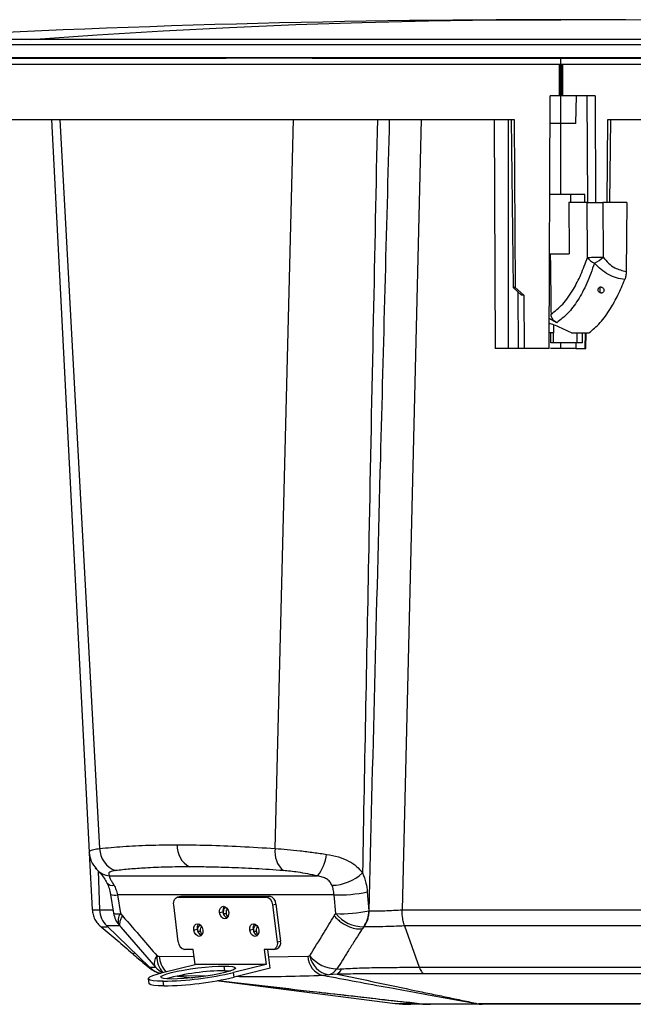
# Model space of a CAD drawing. Header units: millimetres. Extents: x 0 to 594, y 0 to 420.
# Tile 3 of 47: x 61 to 113, y 77 to 160. Entities that reach past the tile are written whole.
import ezdxf

# ---------------------------------------------------------------- set-up
doc = ezdxf.new("R2010")
doc.units = ezdxf.units.MM

msp = doc.modelspace()

# ---------------------------------------------------------------- linework, layer by layer
at = {"color": 7, "linetype": 'Continuous', "lineweight": 25}
for p, q in [((48.278, 158.131), (144.828, 158.131)), ((62.347, 158.564), (48.686, 158.564)), ((144.566, 158.564), (62.347, 158.564)), ((48.278, 157.032), (144.828, 157.032)), ((107.044, 156.485), (107.044, 156.985)), ((106.911, 153.818), (106.911, 156.485)), ((106.911, 156.485), (106.911, 153.818)), ((107.044, 156.485), (107.044, 153.818)), ((107.178, 156.485), (107.178, 153.818)), ((107.178, 153.818), (107.178, 156.485)), ((106.04, 132.485), (106.128, 153.818)), ((106.911, 153.818), (106.128, 153.818)), ((107.044, 151.485), (107.044, 153.818)), ((109.92, 153.818), (107.178, 153.818)), ((108.294, 151.485), (108.355, 153.818)), ((109.223, 153.818), (109.285, 144.865)), ((109.92, 153.818), (109.969, 144.818)), ((64.081, 151.818), (67.273, 90.003)), ((64.787, 151.818), (68.153, 90.326)), ((82.954, 90.326), (84.506, 151.818)), ((95.251, 151.818), (93.671, 85.166)), ((101.4, 151.818), (101.502, 132.485)), ((102.585, 151.818), (102.585, 132.485)), ((102.834, 151.818), (103.012, 137.633)), ((103.098, 151.818), (103.178, 137.633)), ((107.044, 145.485), (107.044, 151.485)), ((110.951, 144.818), (110.99, 151.818)), ((111.167, 144.818), (111.254, 151.818)), ((107.89, 145.485), (106.074, 145.485)), ((109.044, 145.485), (107.89, 145.485)), ((107.89, 144.818), (107.89, 145.485)), ((109.044, 144.818), (109.044, 145.485)), ((107.7, 144.818), (107.734, 140.485)), ((109.249, 144.818), (107.7, 144.818)), ((109.286, 140.186), (109.249, 144.818)), ((110.578, 144.818), (110.615, 140.195)), ((112.587, 144.818), (110.578, 144.818)), ((112.587, 144.818), (112.541, 138.991)), ((106.144, 140.485), (107.734, 140.485)), ((103.178, 137.633), (103.012, 137.633)), ((103.012, 137.633), (103.712, 137.005)), ((103.178, 137.633), (103.915, 137.005)), ((103.418, 137.268), (103.45, 132.485)), ((110.32, 137.674), (110.32, 137.211)), ((103.915, 137.005), (103.712, 137.005)), ((103.915, 137.005), (103.938, 132.485)), ((106.41, 133.818), (106.032, 133.818)), ((106.199, 132.985), (106.199, 133.818)), ((106.41, 134.495), (106.41, 133.818)), ((106.41, 132.985), (106.41, 133.818)), ((107.943, 133.818), (107.678, 133.942)), ((108.404, 132.985), (108.404, 133.818)), ((108.857, 132.985), (108.857, 133.818)), ((109.093, 132.485), (109.116, 133.818)), ((109.154, 132.485), (109.177, 133.818)), ((106.41, 132.985), (106.199, 132.985)), ((108.404, 132.985), (106.41, 132.985)), ((107.044, 132.485), (107.044, 132.985)), ((108.287, 132.985), (108.285, 132.485)), ((108.857, 132.985), (108.404, 132.985)), ((106.04, 132.485), (103.938, 132.485)), ((108.285, 132.485), (109.093, 132.485)), ((67.278, 89.969), (67.526, 85.174)), ((68.029, 88.438), (68.144, 85.163)), ((68.99, 88.01), (86.53, 88.01)), ((69.076, 86.456), (69.331, 84.865)), ((87.915, 86.426), (69.658, 86.426)), ((69.658, 86.426), (69.913, 84.834)), ((88.056, 84.834), (87.915, 86.426)), ((90.72, 86.672), (90.861, 85.081)), ((74.786, 82.452), (74.397, 85.57)), ((74.986, 86.286), (74.707, 86.217)), ((74.787, 86.227), (75.065, 86.296)), ((74.787, 86.227), (82.186, 86.227)), ((74.986, 86.286), (75.065, 86.296)), ((75.065, 86.296), (82.464, 86.296)), ((82.186, 86.227), (82.464, 86.296)), ((82.739, 85.57), (83.018, 85.64)), ((82.739, 85.57), (83.128, 82.452)), ((83.018, 85.64), (83.407, 82.521)), ((68.144, 85.163), (69.284, 85.163)), ((69.913, 84.834), (70.08, 84.642)), ((78.266, 84.922), (78.545, 84.991)), ((78.621, 84.755), (78.6, 84.851)), ((78.6, 84.851), (78.839, 84.851)), ((78.955, 85.174), (78.87, 85.174)), ((87.937, 84.642), (88.056, 84.834)), ((90.861, 85.081), (90.868, 85.081)), ((93.668, 85.163), (120.421, 85.163)), ((68.319, 83.697), (68.316, 83.698)), ((72.358, 80.312), (68.753, 83.794)), ((69.862, 83.794), (68.753, 83.794)), ((69.796, 83.87), (69.962, 83.679)), ((69.945, 83.699), (72.868, 80.315)), ((76.093, 83.445), (76.372, 83.514)), ((76.448, 83.268), (76.43, 83.351)), ((76.43, 83.351), (76.669, 83.351)), ((80.807, 83.445), (81.086, 83.514)), ((81.162, 83.268), (81.144, 83.351)), ((81.144, 83.351), (81.383, 83.351)), ((90.423, 83.732), (90.346, 83.607)), ((90.439, 83.732), (90.346, 83.607)), ((90.43, 83.732), (90.423, 83.732)), ((120.236, 83.794), (93.853, 83.794)), ((93.853, 83.794), (95.095, 80.312)), ((83.128, 82.452), (83.407, 82.521)), ((76.046, 81.795), (75.339, 81.795)), ((76.201, 80.548), (76.046, 81.795)), ((82.032, 81.795), (82.188, 80.548)), ((82.738, 81.795), (82.032, 81.795)), ((82.516, 80.223), (82.32, 81.795)), ((82.818, 81.805), (83.096, 81.874)), ((73.166, 81.247), (76.119, 81.204)), ((82.395, 81.186), (85.698, 81.247)), ((73.462, 79.865), (76.201, 80.548)), ((82.188, 80.548), (76.201, 80.548)), ((78.71, 80.021), (78.661, 80.415)), ((82.188, 80.548), (79.449, 79.865)), ((79.498, 79.471), (79.449, 79.865)), ((82.516, 80.223), (79.498, 79.471)), ((88.187, 79.74), (87.466, 79.662)), ((72.255, 79.341), (72.304, 78.947)), ((73.557, 78.736), (73.507, 79.13)), ((74.705, 79.562), (75.941, 79.422)), ((74.706, 79.562), (75.942, 79.422)), ((74.724, 79.566), (75.968, 79.425)), ((77.053, 79.56), (74.862, 79.596)), ((78.064, 79.181), (78.197, 79.166)), ((78.194, 79.167), (93.08, 77.265)), ((87.466, 79.662), (86.99, 79.603)), ((94.294, 77.331), (94.033, 77.361)), ((95.085, 77.238), (94.294, 77.331)), ((95.184, 77.231), (96.052, 77.185)), ((99.963, 77.231), (100.143, 77.211))]:
    msp.add_line(p, q, dxfattribs=at)
at = {"color": 7, "linetype": 'Continuous', "lineweight": 25, "flags": 128}
for points in [[(62.347, 158.564), (67.93, 158.955), (73.514, 159.293), (79.099, 159.58), (84.687, 159.815), (90.275, 159.997), (95.864, 160.127), (101.454, 160.206), (107.044, 160.232)], [(67.886, 88.585), (67.854, 88.622), (67.79, 88.698)], [(74.397, 85.57), (74.39, 85.698), (74.402, 85.821), (74.431, 85.935), (74.477, 86.034), (74.539, 86.116), (74.613, 86.177), (74.696, 86.214), (74.787, 86.227)], [(78.266, 84.922), (78.27, 85.126), (78.331, 85.299), (78.441, 85.415), (78.583, 85.455), (78.734, 85.415), (78.873, 85.299), (78.977, 85.126), (79.032, 84.922)], [(79.032, 84.922), (79.028, 84.718), (78.967, 84.545), (78.857, 84.429), (78.716, 84.388), (78.564, 84.429), (78.425, 84.545), (78.321, 84.718), (78.266, 84.922)], [(76.093, 83.445), (76.097, 83.649), (76.158, 83.822), (76.268, 83.937), (76.41, 83.978), (76.561, 83.937), (76.7, 83.822), (76.805, 83.649), (76.859, 83.445)], [(80.807, 83.445), (80.811, 83.649), (80.872, 83.822), (80.982, 83.937), (81.124, 83.978), (81.275, 83.937), (81.414, 83.822), (81.519, 83.649), (81.573, 83.445)], [(76.859, 83.445), (76.856, 83.24), (76.794, 83.067), (76.684, 82.952), (76.543, 82.911), (76.391, 82.952), (76.252, 83.067), (76.148, 83.24), (76.093, 83.445)], [(81.573, 83.445), (81.57, 83.24), (81.508, 83.067), (81.398, 82.952), (81.257, 82.911), (81.105, 82.952), (80.966, 83.067), (80.862, 83.24), (80.807, 83.445)], [(90.287, 83.539), (90.267, 83.505), (90.25, 83.478)], [(83.128, 82.452), (83.135, 82.324), (83.123, 82.2), (83.094, 82.087), (83.048, 81.987), (82.987, 81.906), (82.913, 81.845), (82.829, 81.808), (82.738, 81.795)], [(72.868, 80.314), (72.865, 80.318), (72.794, 80.449), (72.77, 80.616), (72.796, 80.813), (72.87, 81.035), (72.989, 81.274)], [(73.507, 79.13), (73.032, 79.141), (72.661, 79.174), (72.406, 79.228), (72.273, 79.301), (72.267, 79.392), (72.389, 79.497), (72.634, 79.613), (72.996, 79.737), (73.462, 79.865)], [(74.25, 79.315), (73.856, 79.325), (73.561, 79.357), (73.378, 79.407), (73.313, 79.476), (73.369, 79.559), (73.543, 79.654), (73.829, 79.757), (74.216, 79.865), (74.689, 79.972), (75.231, 80.075), (75.819, 80.17), (76.431, 80.253), (77.045, 80.322), (77.636, 80.373), (78.181, 80.404), (78.661, 80.415)], [(78.661, 80.415), (79.055, 80.404), (79.35, 80.373), (79.533, 80.322), (79.598, 80.253), (79.542, 80.17), (79.368, 80.075), (79.082, 79.972), (78.695, 79.865), (78.221, 79.757), (77.68, 79.654), (77.092, 79.559), (76.479, 79.476), (75.866, 79.407), (75.275, 79.357), (74.729, 79.325), (74.25, 79.315)], [(78.71, 80.021), (79.104, 80.01), (79.182, 80.005)], [(73.557, 78.736), (73.082, 78.747), (72.711, 78.78), (72.455, 78.834), (72.322, 78.908), (72.304, 78.947)]]:
    msp.add_lwpolyline(points, dxfattribs=at)
at = {"color": 7, "linetype": 'Continuous', "lineweight": 25}
for centre, radius, start, end in [((107.044, -861.702), 1021.933, 90, 93.273689), ((107.044, -861.702), 1021.933, 86.726311, 90), ((108.75, 322.909), 182.723, 270.16789, 270.5846), ((110.299, 140.815), 1.192, 211.82149, 249.06573), ((108.291, 142.884), 3.554, 296.43433, 310.83594), ((76.667, 90.527), 1.982, 176.73875, 241.97312), ((70.186, 90.372), 2.033, 181.3188, 249.88451), ((84.966, 90.01), 2.036, 171.07412, 229.40213), ((83.515, 90.34), 3.81, 322.29406, 352.3246), ((69.244, 89.844), 1.851, 222.82667, 262.1128), ((87.637, 91.172), 3.952, 271.48829, 312.60782), ((69.229, 87.805), 0.6, 219.04789, 283.49328), ((69.42, 87.476), 1.077, 251.39562, 282.79013), ((88.399, 96.993), 10.579, 267.37261, 282.66962), ((82.058, 85.557), 0.682, 1.09074, 79.15074), ((82.336, 85.627), 0.682, 1.09074, 79.15074), ((70.142, 85.232), 2, 182, 226), ((71.306, 85.181), 2, 189.11142, 220.97058), ((69.676, 85.863), 1.056, 250.97344, 283.01016), ((70.615, 84.26), 0.907, 140.68754, 205.43026), ((79.064, 85.092), 0.53, 138.60727, 191.00959), ((79.137, 85.018), 0.593, 182.59997, 247.44451), ((88.541, 95.402), 10.579, 267.37261, 282.66962), ((90.353, 86.674), 2.943, 218.69564, 271.37239), ((88.438, 85.122), 2.423, 324.99692, 359.02102), ((88.446, 85.122), 2.423, 324.99692, 359.02102), ((76.892, 83.615), 0.53, 138.60727, 191.00959), ((81.606, 83.615), 0.53, 138.60727, 191.00959), ((76.964, 83.541), 0.593, 182.59997, 247.44451), ((81.678, 83.541), 0.593, 182.59997, 247.44451), ((75.468, 82.465), 0.682, 181.09074, 259.15074), ((82.887, 82.373), 0.541, 292.8347, 15.93956), ((74.704, 81.112), 1.722, 174.60729, 225.90484), ((75.32, 81.415), 2.161, 184.461, 223.21178), ((87.47, 81.311), 1.773, 182.0571, 254.28372), ((88.191, 83.169), 2.998, 219.2064, 269.42754), ((87.846, 81.637), 2.011, 190.39231, 259.08963), ((74.382, 81.621), 2, 220.7606, 241.82303), ((73.008, 107.543), 28.418, 271.00681, 283.09964), ((78.82, 61.261), 18.76, 90.33538, 105.58958), ((87.044, 80.968), 1.372, 287.88989, 324.50662), ((87.507, 80.67), 1.152, 306.19688, 334.30213), ((73.057, 107.149), 28.418, 271.00681, 283.09964), ((95.158, 78.361), 1.125, 266.27208, 269.22037), ((99.918, 79.462), 2.227, 270.55955, 272.65066), ((95.166, 77.729), 0.498, 267.97798, 272.02202), ((100.005, 80.081), 2.851, 269.15475, 270.84525)]:
    msp.add_arc(centre, radius, start, end, dxfattribs=at)
for points in [[(55.991, 156.985), (56.675, 156.985), (58.042, 156.985), (60.401, 156.985), (62.971, 156.985), (65.763, 156.985), (68.755, 156.985), (71.939, 156.985), (75.285, 156.985), (77.645, 156.985), (78.824, 156.985)], [(86.075, 156.985), (84.837, 156.985), (82.363, 156.985), (80.004, 156.985), (78.824, 156.985)], [(86.075, 156.985), (87.42, 156.985), (90.111, 156.985), (94.269, 156.985), (98.487, 156.985), (102.755, 156.985), (105.614, 156.985), (107.044, 156.985)], [(107.044, 156.985), (108.474, 156.985), (111.334, 156.985), (115.601, 156.985), (119.82, 156.985), (123.978, 156.985), (126.669, 156.985), (128.014, 156.985)], [(107.044, 153.818), (107.027, 153.818), (106.992, 153.818), (106.948, 153.818), (106.917, 153.818), (106.913, 153.818), (106.911, 153.818)], [(107.178, 153.818), (107.176, 153.818), (107.172, 153.818), (107.141, 153.818), (107.097, 153.818), (107.062, 153.818), (107.044, 153.818)], [(53.898, 151.818), (54.056, 151.818), (54.37, 151.818), (55.371, 151.818), (56.75, 151.818), (58.534, 151.818), (60.7, 151.818), (63.232, 151.818), (66.11, 151.818), (69.311, 151.818), (72.811, 151.818), (76.581, 151.818), (80.591, 151.818), (84.811, 151.818), (89.206, 151.818), (93.743, 151.818), (98.382, 151.818), (101.526, 151.818), (103.098, 151.818)], [(108.294, 151.485), (108.276, 151.485), (108.238, 151.485), (107.949, 151.485), (107.536, 151.485), (107.208, 151.485), (107.044, 151.485)], [(110.99, 151.818), (112.563, 151.818), (115.707, 151.818), (120.346, 151.818), (124.883, 151.818), (129.278, 151.818), (133.497, 151.818), (137.508, 151.818), (141.278, 151.818), (144.777, 151.818), (147.979, 151.818), (150.857, 151.818), (153.389, 151.818), (155.554, 151.818), (157.339, 151.818), (158.717, 151.818), (159.718, 151.818), (160.033, 151.818), (160.19, 151.818)], [(102.585, 132.485), (102.443, 132.485), (102.159, 132.485), (101.801, 132.485), (101.55, 132.485), (101.518, 132.485), (101.502, 132.485)], [(103.45, 132.485), (103.395, 132.485), (103.285, 132.485), (103.072, 132.485), (102.835, 132.485), (102.668, 132.485), (102.585, 132.485)], [(103.938, 132.485), (103.82, 132.485), (103.584, 132.485), (103.494, 132.485), (103.45, 132.485)], [(108.285, 132.485), (108.091, 132.485), (107.702, 132.485), (107.263, 132.485), (107.044, 132.485)], [(95.095, 80.312), (95.152, 80.176), (95.268, 79.902), (95.413, 79.812), (95.486, 79.767)]]:
    msp.add_open_spline(points, degree=3, dxfattribs=at)
for points, knots in [([(49.211, 156.485), (49.245, 156.485), (49.314, 156.485), (49.869, 156.485), (50.75, 156.485), (51.985, 156.485), (53.558, 156.485), (55.461, 156.485), (57.683, 156.485), (60.208, 156.485), (63.022, 156.485), (66.108, 156.485), (69.446, 156.485), (73.016, 156.485), (76.795, 156.485), (80.762, 156.485), (84.89, 156.485), (89.154, 156.485), (93.53, 156.485), (97.988, 156.485), (102.502, 156.485), (105.53, 156.485), (107.044, 156.485)], [0, 0, 0, 0, 0.05, 0.1, 0.15, 0.2, 0.25, 0.3, 0.35, 0.4, 0.45, 0.5, 0.55, 0.6, 0.65, 0.7, 0.75, 0.8, 0.85, 0.9, 0.95, 1, 1, 1, 1]), ([(107.044, 156.485), (108.558, 156.485), (111.587, 156.485), (116.101, 156.485), (120.559, 156.485), (124.934, 156.485), (129.199, 156.485), (133.327, 156.485), (137.293, 156.485), (141.073, 156.485), (144.643, 156.485), (147.981, 156.485), (151.066, 156.485), (153.881, 156.485), (156.406, 156.485), (158.627, 156.485), (160.53, 156.485), (162.104, 156.485), (163.336, 156.485), (164.232, 156.485), (164.731, 156.485), (164.937, 156.485), (164.878, 156.485), (164.878, 156.485)], [0, 0, 0, 0, 0.05, 0.1, 0.15, 0.2, 0.25, 0.3, 0.35, 0.4, 0.45, 0.5, 0.55, 0.6, 0.65, 0.7, 0.75, 0.8, 0.85, 0.9, 0.95, 1, 1, 1, 1, 1]), ([(91.566, 151.818), (91.45, 146.187), (91.207, 134.434), (90.879, 117.935), (90.577, 102.381), (90.4, 92.95), (90.312, 88.263)], [0, 0, 0, 0, 0.26579, 0.554787, 0.77877, 1, 1, 1, 1]), ([(90.868, 85.081), (91.028, 91.415), (91.349, 104.131), (91.924, 126.376), (92.349, 142.288), (92.603, 151.818)], [0, 0, 0, 0, 0.284757, 0.571602, 1, 1, 1, 1]), ([(107.044, 151.485), (106.884, 151.485), (106.562, 151.485), (106.233, 151.485), (106.132, 151.485), (106.118, 151.485)], [0, 0, 0, 0, 0.463649, 0.927298, 1, 1, 1, 1]), ([(109.249, 144.818), (109.325, 144.818), (109.483, 144.818), (109.87, 144.818), (110.257, 144.818), (110.474, 144.818), (110.578, 144.818)], [0, 0, 0, 0, 0.270257, 0.562423, 0.789733, 1, 1, 1, 1]), ([(106.144, 140.485), (106.156, 139.541), (106.177, 137.84), (106.198, 136.138), (106.207, 135.381)], [0, 0, 0, 0, 0.5547, 1, 1, 1, 1]), ([(106.207, 135.381), (106.541, 135.642), (107.206, 136.164), (108.044, 137.365), (108.745, 138.706), (109.105, 139.692), (109.286, 140.186)], [0, 0, 0, 0, 0.279631, 0.558708, 0.779098, 1, 1, 1, 1]), ([(109.873, 139.701), (109.667, 139.119), (109.254, 137.953), (108.484, 136.544), (107.632, 135.396), (107.004, 134.916), (106.69, 134.676)], [0, 0, 0, 0, 0.250431, 0.501116, 0.75018, 1, 1, 1, 1]), ([(112.426, 138.314), (112.189, 138.35), (111.715, 138.423), (111.042, 138.722), (110.411, 139.137), (110.054, 139.512), (109.873, 139.701)], [0, 0, 0, 0, 0.247904, 0.496068, 0.745168, 1, 1, 1, 1]), ([(110.615, 140.195), (110.757, 140.02), (111.04, 139.672), (111.683, 139.208), (112.216, 139.073), (112.541, 138.991)], [0, 0, 0, 0, 0.281567, 0.561013, 1, 1, 1, 1]), ([(112.541, 138.991), (112.535, 138.866), (112.523, 138.616), (112.458, 138.414), (112.426, 138.314)], [0, 0, 0, 0, 0.500068, 1, 1, 1, 1]), ([(109.403, 133.818), (109.721, 134.084), (110.355, 134.617), (111.169, 135.744), (111.865, 136.976), (112.239, 137.868), (112.426, 138.314)], [0, 0, 0, 0, 0.2799673, 0.5599202, 0.7799635, 1, 1, 1, 1]), ([(110.32, 137.211), (110.291, 137.232), (110.233, 137.275), (110.198, 137.342), (110.181, 137.399), (110.172, 137.457), (110.181, 137.533), (110.214, 137.601), (110.26, 137.646), (110.305, 137.672), (110.359, 137.688), (110.419, 137.689), (110.479, 137.676), (110.513, 137.659), (110.531, 137.65)], [0, 0, 0, 0, 0.124631, 0.249226, 0.295927, 0.374298, 0.498834, 0.623497, 0.690006, 0.748942, 0.812834, 0.874376, 0.934308, 1, 1, 1, 1]), ([(110.531, 137.65), (110.556, 137.631), (110.614, 137.589), (110.661, 137.507), (110.68, 137.419), (110.669, 137.331), (110.625, 137.253), (110.558, 137.201), (110.491, 137.179), (110.431, 137.175), (110.372, 137.185), (110.337, 137.202), (110.32, 137.211)], [0, 0, 0, 0, 0.108207, 0.249503, 0.374291, 0.499335, 0.640154, 0.748771, 0.813371, 0.874248, 0.934659, 1, 1, 1, 1]), ([(106.69, 134.676), (106.625, 134.714), (106.497, 134.791), (106.343, 134.953), (106.231, 135.152), (106.215, 135.305), (106.207, 135.381)], [0, 0, 0, 0, 0.249613, 0.499787, 0.749667, 1, 1, 1, 1]), ([(107.678, 133.942), (107.522, 134.014), (107.21, 134.156), (106.711, 134.376), (106.316, 134.544), (106.115, 134.602), (106.049, 134.622)], [0, 0, 0, 0, 0.286985, 0.573926, 0.860582, 1, 1, 1, 1]), ([(106.69, 134.676), (106.624, 134.711), (106.541, 134.755), (106.457, 134.801), (106.435, 134.812), (106.43, 134.815), (106.429, 134.816), (106.428, 134.816), (106.343, 134.863), (106.21, 134.937), (106.092, 134.999), (106.05, 135.021)], [0, 0, 0, 0, 0.293333, 0.367379, 0.386235, 0.391122, 0.39243, 0.392914, 0.392981, 0.783101, 1, 1, 1, 1]), ([(107.943, 133.818), (108.174, 133.818), (108.639, 133.818), (109.148, 133.818), (109.403, 133.818)], [0, 0, 0, 0, 0.497548, 1, 1, 1, 1]), ([(107.044, 132.485), (106.829, 132.485), (106.519, 132.485), (106.242, 132.485), (106.157, 132.485)], [0, 0, 0, 0, 0.693473, 1, 1, 1, 1]), ([(109.093, 132.485), (109.1, 132.485), (109.114, 132.485), (109.132, 132.485), (109.145, 132.485), (109.152, 132.485), (109.153, 132.485), (109.153, 132.485)], [0, 0, 0, 0, 0.206198, 0.413954, 0.624593, 0.826311, 1, 1, 1, 1]), ([(68.153, 90.326), (68.794, 90.388), (70.073, 90.513), (72.262, 90.618), (73.88, 90.632), (74.688, 90.639)], [0, 0, 0, 0, 0.334568, 0.667864, 1, 1, 1, 1]), ([(74.688, 90.639), (75.534, 90.632), (77.23, 90.618), (79.997, 90.513), (81.967, 90.388), (82.954, 90.326)], [0, 0, 0, 0, 0.332136, 0.665432, 1, 1, 1, 1]), ([(67.271, 90), (67.306, 89.75), (67.379, 89.245), (67.721, 88.801), (67.895, 88.576)], [0, 0, 0, 0, 0.493769, 1, 1, 1, 1]), ([(67.277, 90.003), (67.291, 90.048), (67.319, 90.141), (67.613, 90.252), (67.973, 90.301), (68.153, 90.326)], [0, 0, 0, 0, 0.315918, 0.658054, 1, 1, 1, 1]), ([(82.954, 90.326), (83.287, 90.301), (83.954, 90.252), (85.054, 90.137), (86.182, 89.998), (86.921, 89.887), (87.291, 89.832)], [0, 0, 0, 0, 0.250622, 0.501392, 0.750131, 1, 1, 1, 1]), ([(87.291, 89.832), (87.628, 89.768), (88.289, 89.643), (89.139, 89.299), (89.829, 88.856), (90.155, 88.456), (90.312, 88.263)], [0, 0, 0, 0, 0.270248, 0.530142, 0.773906, 1, 1, 1, 1]), ([(67.895, 88.576), (67.936, 88.534), (68.016, 88.455), (68.252, 88.196), (68.515, 87.859), (68.682, 87.567), (68.762, 87.429)], [0, 0, 0, 0, 0.287978, 0.550176, 0.786592, 1, 1, 1, 1]), ([(69.486, 88.463), (69.354, 88.441), (69.089, 88.397), (68.856, 88.253), (68.939, 88.102), (68.99, 88.01)], [0, 0, 0, 0, 0.279862, 0.56048, 1, 1, 1, 1]), ([(75.735, 88.777), (75.082, 88.773), (73.773, 88.763), (72.114, 88.691), (70.679, 88.592), (69.884, 88.506), (69.486, 88.463)], [0, 0, 0, 0, 0.279625, 0.559803, 0.780014, 1, 1, 1, 1]), ([(83.641, 88.463), (82.848, 88.517), (81.262, 88.625), (79.177, 88.716), (77.329, 88.769), (76.266, 88.774), (75.735, 88.777)], [0, 0, 0, 0, 0.280012, 0.560277, 0.780343, 1, 1, 1, 1]), ([(86.53, 88.01), (86.254, 88.07), (85.703, 88.191), (84.922, 88.321), (84.225, 88.414), (83.835, 88.447), (83.641, 88.463)], [0, 0, 0, 0, 0.281045, 0.560355, 0.780219, 1, 1, 1, 1]), ([(90.312, 88.263), (90.422, 87.985), (90.618, 87.488), (90.689, 86.921), (90.72, 86.672)], [0, 0, 0, 0, 0.559954, 1, 1, 1, 1]), ([(68.762, 87.429), (68.831, 87.282), (68.97, 86.986), (69.041, 86.634), (69.076, 86.456)], [0, 0, 0, 0, 0.494623, 1, 1, 1, 1]), ([(68.99, 88.01), (68.979, 87.983), (68.959, 87.931), (69.032, 87.77), (69.182, 87.534), (69.307, 87.325), (69.369, 87.221)], [0, 0, 0, 0, 0.262456, 0.500986, 0.751274, 1, 1, 1, 1]), ([(69.369, 87.221), (69.427, 87.109), (69.553, 86.862), (69.621, 86.579), (69.658, 86.426)], [0, 0, 0, 0, 0.456056, 1, 1, 1, 1]), ([(87.739, 87.221), (87.686, 87.326), (87.578, 87.535), (87.289, 87.772), (86.923, 87.933), (86.662, 87.984), (86.53, 88.01)], [0, 0, 0, 0, 0.249306, 0.498641, 0.745289, 1, 1, 1, 1]), ([(87.915, 86.426), (87.9, 86.579), (87.872, 86.862), (87.781, 87.109), (87.739, 87.221)], [0, 0, 0, 0, 0.543944, 1, 1, 1, 1]), ([(67.525, 85.175), (67.541, 85.034), (67.574, 84.748), (67.739, 84.344), (67.978, 83.979), (68.195, 83.789), (68.302, 83.696)], [0, 0, 0, 0, 0.246989, 0.499874, 0.752825, 1, 1, 1, 1]), ([(67.544, 85.175), (67.543, 85.173), (67.542, 85.166), (67.748, 85.157), (67.958, 85.153), (68.139, 85.147), (68.149, 85.147)], [0, 0, 0, 0, 0.247409, 0.614655, 0.979228, 1, 1, 1, 1]), ([(78.6, 84.851), (78.596, 84.902), (78.589, 85.018), (78.625, 85.172), (78.698, 85.29), (78.757, 85.355), (78.795, 85.364), (78.796, 85.364)], [0, 0, 0, 0, 0.229552, 0.519126, 0.74701, 0.997242, 1, 1, 1, 1]), ([(78.839, 84.851), (78.836, 84.902), (78.829, 85.017), (78.857, 85.154), (78.898, 85.218), (78.911, 85.238)], [0, 0, 0, 0, 0.353393, 0.799188, 1, 1, 1, 1]), ([(78.954, 84.53), (78.924, 84.585), (78.868, 84.684), (78.848, 84.8), (78.839, 84.851)], [0, 0, 0, 0, 0.552717, 1, 1, 1, 1]), ([(90.439, 83.732), (90.5, 83.823), (90.624, 84.008), (90.759, 84.342), (90.853, 84.703), (90.874, 84.955), (90.884, 85.08)], [0, 0, 0, 0, 0.247731, 0.500001, 0.752271, 1, 1, 1, 1]), ([(90.868, 85.081), (90.871, 85.081), (90.876, 85.081), (90.882, 85.08), (90.884, 85.08)], [0, 0, 0, 0, 0.559973, 1, 1, 1, 1]), ([(90.884, 85.08), (91.076, 85.075), (91.463, 85.064), (92.183, 85.077), (92.944, 85.109), (93.428, 85.147), (93.671, 85.166)], [0, 0, 0, 0, 0.249162, 0.499571, 0.749435, 1, 1, 1, 1]), ([(93.853, 83.794), (93.831, 83.861), (93.771, 84.047), (93.69, 84.474), (93.634, 84.888), (93.661, 85.138), (93.664, 85.157), (93.668, 85.162), (93.668, 85.163)], [0, 0, 0, 0, 0.182246, 0.49988, 0.962864, 0.987763, 0.998028, 1, 1, 1, 1]), ([(93.671, 85.166), (93.67, 85.165), (93.669, 85.164), (93.669, 85.163), (93.668, 85.163)], [0, 0, 0, 0, 0.56, 1, 1, 1, 1]), ([(69.975, 83.689), (69.96, 83.698), (69.85, 83.767), (69.847, 84.007), (69.922, 84.335), (70.027, 84.538), (70.08, 84.642)], [0, 0, 0, 0, 0.0678999, 0.5040632, 0.7448161, 1, 1, 1, 1]), ([(70.08, 84.642), (70.624, 84.014), (71.594, 82.893), (72.563, 81.769), (72.989, 81.274)], [0, 0, 0, 0, 0.56, 1, 1, 1, 1]), ([(85.868, 81.274), (86.254, 81.904), (86.943, 83.027), (87.633, 84.149), (87.937, 84.642)], [0, 0, 0, 0, 0.56, 1, 1, 1, 1]), ([(87.937, 84.642), (88.031, 84.538), (88.212, 84.337), (88.639, 84.002), (89.19, 83.705), (89.804, 83.531), (90.135, 83.537), (90.287, 83.539)], [0, 0, 0, 0, 0.156285, 0.303733, 0.570862, 0.803, 1, 1, 1, 1]), ([(68.277, 83.715), (68.73, 83.346), (69.626, 82.616), (70.49, 81.843), (70.918, 81.461)], [0, 0, 0, 0, 0.505494, 1, 1, 1, 1]), ([(68.842, 83.707), (68.818, 83.706), (68.66, 83.7), (68.489, 83.686), (68.333, 83.682), (68.323, 83.693), (68.319, 83.697)], [0, 0, 0, 0, 0.066901, 0.432746, 0.80407, 1, 1, 1, 1]), ([(76.43, 83.351), (76.426, 83.402), (76.419, 83.518), (76.455, 83.672), (76.528, 83.791), (76.592, 83.857), (76.637, 83.867), (76.643, 83.868)], [0, 0, 0, 0, 0.22107, 0.499943, 0.719406, 0.960391, 1, 1, 1, 1]), ([(76.669, 83.351), (76.666, 83.402), (76.659, 83.517), (76.689, 83.658), (76.732, 83.724), (76.746, 83.747)], [0, 0, 0, 0, 0.34383, 0.777561, 1, 1, 1, 1]), ([(76.776, 83.047), (76.749, 83.097), (76.697, 83.191), (76.678, 83.3), (76.669, 83.351)], [0, 0, 0, 0, 0.525977, 1, 1, 1, 1]), ([(81.144, 83.351), (81.14, 83.402), (81.133, 83.518), (81.169, 83.672), (81.242, 83.791), (81.306, 83.857), (81.351, 83.867), (81.357, 83.868)], [0, 0, 0, 0, 0.22107, 0.499943, 0.719406, 0.960391, 1, 1, 1, 1]), ([(81.383, 83.351), (81.38, 83.402), (81.373, 83.517), (81.403, 83.658), (81.446, 83.724), (81.46, 83.747)], [0, 0, 0, 0, 0.34383, 0.777561, 1, 1, 1, 1]), ([(81.49, 83.047), (81.463, 83.097), (81.411, 83.191), (81.392, 83.3), (81.383, 83.351)], [0, 0, 0, 0, 0.525977, 1, 1, 1, 1]), ([(90.25, 83.478), (90.181, 83.37), (90.056, 83.177), (89.835, 82.831), (89.512, 82.322), (88.937, 81.414), (88.465, 80.657), (88.161, 80.171)], [0, 0, 0, 0, 0.098345, 0.175616, 0.3136, 0.56, 1, 1, 1, 1]), ([(90.346, 83.607), (90.337, 83.595), (90.324, 83.578), (90.308, 83.558), (90.299, 83.548), (90.294, 83.543), (90.291, 83.541), (90.289, 83.54), (90.288, 83.539), (90.287, 83.539)], [0, 0, 0, 0, 0.500163, 0.750219, 0.875214, 0.937659, 0.968833, 0.984441, 1, 1, 1, 1]), ([(90.439, 83.732), (90.437, 83.732), (90.435, 83.732), (90.432, 83.732), (90.43, 83.732)], [0, 0, 0, 0, 0.560001, 1, 1, 1, 1]), ([(93.853, 83.794), (93.556, 83.78), (92.962, 83.753), (92.03, 83.729), (91.146, 83.72), (90.674, 83.728), (90.439, 83.732)], [0, 0, 0, 0, 0.249342, 0.499167, 0.750215, 1, 1, 1, 1]), ([(71.102, 81.525), (71.014, 81.466), (70.924, 81.407), (70.919, 81.461), (70.918, 81.462)], [0, 0, 0, 0, 0.989829, 1, 1, 1, 1]), ([(70.918, 81.461), (71.253, 81.175), (71.773, 80.732), (72.304, 80.307), (72.492, 80.156)], [0, 0, 0, 0, 0.644994, 1, 1, 1, 1]), ([(72.989, 81.274), (73.022, 81.266), (73.081, 81.252), (73.14, 81.248), (73.166, 81.247)], [0, 0, 0, 0, 0.559883, 1, 1, 1, 1]), ([(85.698, 81.247), (85.731, 81.249), (85.788, 81.253), (85.844, 81.268), (85.868, 81.274)], [0, 0, 0, 0, 0.559883, 1, 1, 1, 1]), ([(72.358, 80.312), (72.524, 80.173), (72.806, 79.936), (73.163, 79.855), (73.31, 79.821)], [0, 0, 0, 0, 0.588351, 1, 1, 1, 1]), ([(72.358, 80.312), (72.389, 80.312), (72.452, 80.312), (72.678, 80.312), (72.909, 80.312), (72.918, 80.312)], [0, 0, 0, 0, 0.490899, 0.981797, 1, 1, 1, 1]), ([(72.481, 80.171), (72.619, 80.07), (72.818, 79.926), (73.15, 79.832), (73.249, 79.804)], [0, 0, 0, 0, 0.700474, 1, 1, 1, 1]), ([(88.161, 80.171), (88.228, 80.167), (88.349, 80.158), (88.485, 80.167), (88.545, 80.17)], [0, 0, 0, 0, 0.558051, 1, 1, 1, 1]), ([(95.486, 79.767), (95.171, 79.767), (94.542, 79.767), (93.558, 79.766), (92.568, 79.763), (91.587, 79.759), (90.632, 79.752), (89.728, 79.745), (88.888, 79.736), (88.42, 79.739), (88.187, 79.74)], [0, 0, 0, 0, 0.1274256, 0.254032, 0.3813764, 0.5074119, 0.6326334, 0.7575297, 0.8797931, 1, 1, 1, 1]), ([(88.187, 79.74), (90.398, 79.268), (93.043, 78.702), (96.143, 78.056), (97.45, 77.783), (98.77, 77.51), (99.604, 77.329), (100.021, 77.238)], [0, 0, 0, 0, 0.559979, 0.669944, 0.779894, 0.889826, 1, 1, 1, 1]), ([(88.545, 80.17), (89.044, 80.202), (90.041, 80.265), (91.719, 80.287), (93.448, 80.305), (94.547, 80.31), (95.095, 80.312)], [0, 0, 0, 0, 0.250765, 0.5009, 0.750787, 1, 1, 1, 1]), ([(95.095, 80.312), (96.058, 80.312), (97.985, 80.312), (100.969, 80.312), (103.994, 80.312), (107.044, 80.312), (110.094, 80.312), (113.119, 80.312), (116.104, 80.312), (118.031, 80.312), (118.994, 80.312)], [0, 0, 0, 0, 0.125, 0.25, 0.375, 0.5, 0.625, 0.75, 0.875, 1, 1, 1, 1]), ([(118.606, 79.767), (117.672, 79.767), (115.808, 79.767), (112.922, 79.767), (109.995, 79.767), (107.044, 79.767), (104.099, 79.767), (101.183, 79.767), (98.295, 79.767), (96.425, 79.767), (95.486, 79.767)], [0, 0, 0, 0, 0.125302, 0.249954, 0.374917, 0.500436, 0.624941, 0.749182, 0.874114, 1, 1, 1, 1]), ([(78.064, 79.181), (80.477, 78.908), (84.445, 78.459), (89.059, 77.933), (91.619, 77.639), (92.962, 77.484), (93.775, 77.39), (94.219, 77.338), (94.34, 77.324)], [0, 0, 0, 0, 0.441193, 0.725515, 0.84956, 0.914912, 0.976711, 1, 1, 1, 1]), ([(78.086, 79.185), (80.758, 78.882), (84.452, 78.464), (89.134, 77.93), (92.173, 77.583), (94.153, 77.351), (95.143, 77.236)], [0, 0, 0, 0, 0.465512, 0.643678, 0.821844, 1, 1, 1, 1]), ([(86.99, 79.603), (84.897, 79.54), (82.465, 79.466), (80.024, 79.511), (79.685, 79.517)], [0, 0, 0, 0, 0.861157, 1, 1, 1, 1]), ([(99.94, 77.236), (99.09, 77.383), (97.392, 77.677), (94.983, 78.119), (91.497, 78.761), (88.849, 79.256), (86.99, 79.603)], [0, 0, 0, 0, 0.186655, 0.373324, 0.559994, 1, 1, 1, 1]), ([(93.08, 77.265), (93.08, 77.265), (93.035, 77.265), (93.191, 77.265), (93.503, 77.265), (93.896, 77.266), (94.264, 77.263), (94.66, 77.251), (94.945, 77.241), (95.047, 77.238), (95.057, 77.238), (95.055, 77.239), (95.064, 77.239), (95.071, 77.238), (95.077, 77.238), (95.078, 77.238), (95.082, 77.238), (95.085, 77.238)], [0, 0, 0, 0, 0.00023, 0.261461, 0.522801, 0.653709, 0.777496, 0.916912, 0.98108, 0.986201, 0.98835, 0.99113, 0.992681, 0.99444, 0.996497, 0.997991, 1, 1, 1, 1]), ([(93.08, 77.265), (93.29, 77.242), (93.712, 77.195), (94.135, 77.188), (94.347, 77.185)], [0, 0, 0, 0, 0.5, 1, 1, 1, 1]), ([(95.085, 77.238), (95.096, 77.237), (95.117, 77.234), (95.139, 77.232), (95.148, 77.231)], [0, 0, 0, 0, 0.559915, 1, 1, 1, 1]), ([(95.143, 77.236), (95.15, 77.235), (95.163, 77.233), (95.177, 77.232), (95.184, 77.231)], [0, 0, 0, 0, 0.559803, 1, 1, 1, 1]), ([(99.963, 77.231), (99.959, 77.232), (99.952, 77.233), (99.943, 77.235), (99.94, 77.236)], [0, 0, 0, 0, 0.559807, 1, 1, 1, 1]), ([(100.021, 77.238), (100.027, 77.238), (100.039, 77.238), (100.059, 77.238), (100.072, 77.239), (100.089, 77.239), (100.106, 77.238), (100.157, 77.238), (100.232, 77.241), (100.437, 77.245), (100.831, 77.254), (101.478, 77.264), (102.31, 77.266), (103.525, 77.265), (105.109, 77.265), (107.046, 77.265), (108.983, 77.265), (110.568, 77.265), (111.782, 77.266), (112.685, 77.263), (113.393, 77.251), (113.822, 77.241), (113.966, 77.238), (113.989, 77.238), (114.006, 77.239), (114.019, 77.239), (114.03, 77.238), (114.042, 77.238), (114.056, 77.238), (114.063, 77.238), (114.068, 77.238)], [0, 0, 0, 0, 0.001364, 0.002618, 0.004086, 0.004859, 0.005981, 0.007524, 0.016369, 0.025408, 0.057004, 0.111516, 0.173478, 0.2389, 0.369516, 0.500121, 0.630735, 0.761403, 0.826857, 0.888749, 0.958456, 0.99054, 0.993101, 0.994175, 0.995565, 0.996341, 0.99722, 0.998249, 0.998995, 1, 1, 1, 1]), ([(100.021, 77.238), (100.026, 77.237), (100.036, 77.234), (100.043, 77.232), (100.047, 77.231)], [0, 0, 0, 0, 0.559915, 1, 1, 1, 1]), ([(96.052, 77.185), (95.891, 77.185), (95.569, 77.185), (95.035, 77.185), (94.586, 77.185), (94.356, 77.185), (94.371, 77.185), (94.376, 77.185)], [0, 0, 0, 0, 0.175815, 0.35162, 0.627738, 0.873855, 1, 1, 1, 1]), ([(95.148, 77.231), (95.318, 77.216), (95.622, 77.189), (95.921, 77.186), (96.052, 77.185)], [0, 0, 0, 0, 0.55986, 1, 1, 1, 1]), ([(95.184, 77.231), (95.533, 77.231), (96.231, 77.231), (97.454, 77.231), (98.699, 77.231), (99.541, 77.231), (99.963, 77.231)], [0, 0, 0, 0, 0.280436, 0.560829, 0.780302, 1, 1, 1, 1]), ([(100.389, 77.185), (99.907, 77.185), (98.942, 77.185), (97.767, 77.185), (96.794, 77.185), (96.299, 77.185), (96.052, 77.185)], [0, 0, 0, 0, 0.27933, 0.5592101, 0.7796311, 1, 1, 1, 1]), ([(100.047, 77.231), (100.106, 77.216), (100.212, 77.189), (100.335, 77.186), (100.389, 77.185)], [0, 0, 0, 0, 0.559975, 1, 1, 1, 1]), ([(113.7, 77.185), (113.328, 77.185), (112.583, 77.185), (111.235, 77.185), (109.685, 77.185), (107.922, 77.185), (106.212, 77.185), (104.517, 77.185), (103.129, 77.185), (102.041, 77.185), (101.209, 77.185), (100.662, 77.185), (100.389, 77.185)], [0, 0, 0, 0, 0.087885, 0.175764, 0.313787, 0.436813, 0.559842, 0.682932, 0.80609, 0.870723, 0.935362, 1, 1, 1, 1])]:
    msp.add_open_spline(points, degree=3, knots=knots, dxfattribs=at)

doc.saveas('drawing.dxf')
